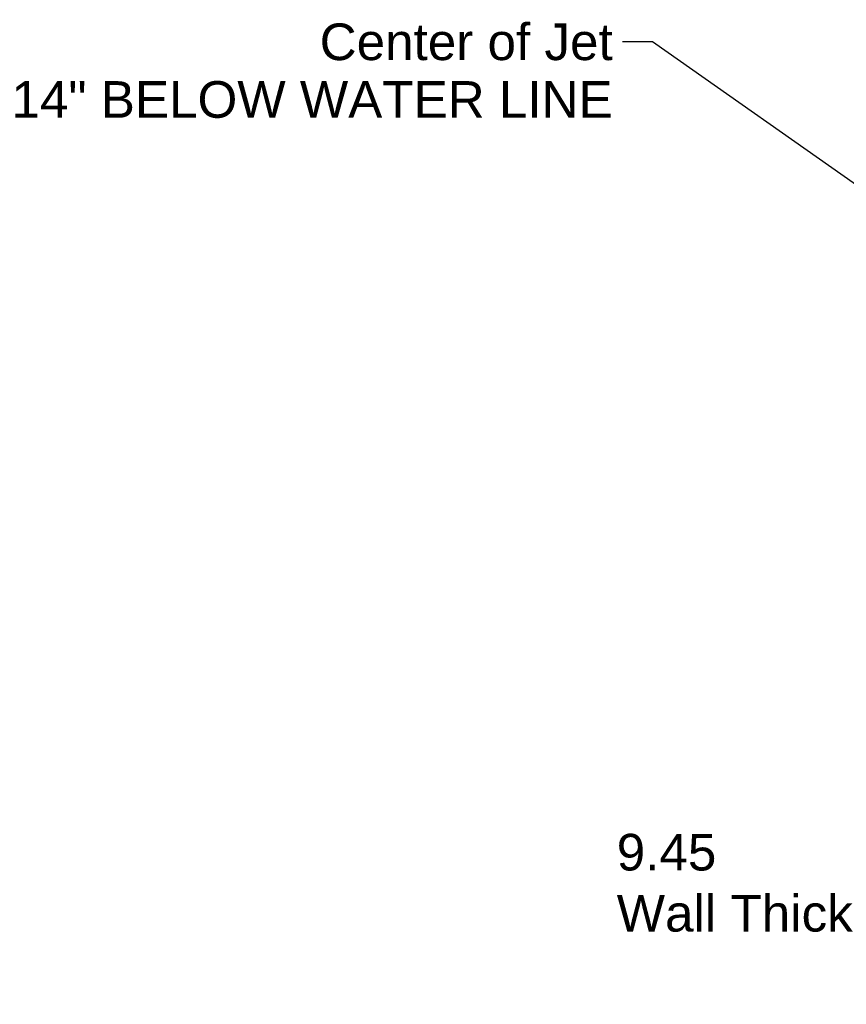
# Model space of a CAD drawing. Header units: inches. Extents: x 0 to 234, y 0 to 165.
# Tile 61 of 85: x 113 to 140, y 49 to 81. Entities that reach past the tile are written whole.
import ezdxf

# ---------------------------------------------------------------- set-up
doc = ezdxf.new("R2010")
doc.units = ezdxf.units.IN
doc.header["$LTSCALE"] = 10
doc.header["$MEASUREMENT"] = 0
doc.layers.add('Dimension (ANSI)', color=7, linetype='Continuous', lineweight=25)
doc.layers.add('Symbol (ANSI)', color=7, linetype='Continuous', lineweight=25)
doc.styles.add('Note Text (ANSI)', font='arial.ttf')
doc.dimstyles.new('Default (ANSI)', dxfattribs={"dimscale": 10, "dimtxt": 0.12, "dimasz": 0.098425, "dimexe": 0.125, "dimexo": 0.0625, "dimgap": 0.031496, "dimtad": 0, "dimtih": 1, "dimtoh": 1, "dimrnd": 1e-08, "dimzin": 4, "dimdsep": 46, "dimtxsty": 'Note Text (ANSI)', "dimcen": 0.09, "dimdle": 0.393701, "dimclrd": 256, "dimclre": 256, "dimclrt": 256, "dimadec": 0, "dimazin": 1, "dimtfac": 1, "dimtofl": 0, "dimtmove": 0, "dimatfit": 3, "dimfxl": 1, "dimtolj": 1, "dimtzin": 4, "dimlwd": -1, "dimlwe": -1, "dimarcsym": 0})
doc.dimstyles.new('Default (ANSI)$7', dxfattribs={"dimscale": 10, "dimtxt": 0.12, "dimasz": 0.098425, "dimexe": 0.125, "dimexo": 0.0625, "dimgap": 0.031496, "dimtad": 0, "dimtih": 1, "dimtoh": 1, "dimrnd": 1e-08, "dimzin": 4, "dimdsep": 46, "dimtxsty": 'Note Text (ANSI)', "dimcen": 0.09, "dimdle": 0.393701, "dimclrd": 256, "dimclre": 256, "dimclrt": 256, "dimadec": 0, "dimazin": 1, "dimtfac": 1, "dimtofl": 0, "dimtmove": 0, "dimatfit": 3, "dimfxl": 1, "dimtolj": 1, "dimtzin": 4, "dimlwd": -1, "dimlwe": -1, "dimarcsym": 0})

# ---------------------------------------------------------------- blocks, each defined once
blk = doc.blocks.new('*D18')
at = {"layer": 'Defpoints', "color": 0, "transparency": 16777216}
for p in [(156.633, 57.12), (147.184, 53.279), (156.633, 53.279)]:
    blk.add_point(p, dxfattribs=at)
at = {"layer": 'Dimension (ANSI)', "transparency": 16777216}
for p, q in [((156.633, 56.495), (156.633, 52.029)), ((147.184, 53.279), (143.694, 53.279)), ((155.649, 53.279), (148.169, 53.279))]:
    blk.add_line(p, q, dxfattribs=at)
for points in [[(148.169, 53.444), (148.169, 53.115), (147.184, 53.279)], [(155.649, 53.444), (155.649, 53.115), (156.633, 53.279)]]:
    blk.add_solid(points, dxfattribs=at)
at = {"layer": 'Dimension (ANSI)', "transparency": 16777216, "insert": (132.192, 54.086), "char_height": 1.2, "attachment_point": 1, "style": 'Note Text (ANSI)'}
blk.add_mtext('\\A1;\\fArial|b0|i0;9.45\\P\\fArial|b0|i0;Wall Thickness', dxfattribs=at)

msp = doc.modelspace()

# ---------------------------------------------------------------- texts
at = {"layer": 'Symbol (ANSI)', "insert": (132.061, 80.631), "char_height": 1.2, "width": 19.6939, "attachment_point": 3, "line_spacing_factor": 0.944221, "style": 'Note Text (ANSI)'}
msp.add_mtext('\\fArial|b0|i0;Center of Jet\\P\\fArial|b0|i0;14" BELOW WATER LINE', dxfattribs=at)

# ---------------------------------------------------------------- dimensions: what is measured, and where the dimension line sits
at = {"layer": 'Dimension (ANSI)'}
dim = msp.add_linear_dim(base=(156.633, 53.279), p1=(147.184, 53.279), p2=(156.633, 57.12), angle=180, text='\\fArial|b0|i0;<>\\P\\fArial|b0|i0;Wall Thickness', dimstyle='Default (ANSI)', override={"dimgap": 0.031496, "dimtih": 0, "dimtoh": 0, "dimdec": 2, "dimse1": 1, "dimtol": 0, "dimlim": 0, "dimtp": 0, "dimtm": 0, "dimtdec": 2, "dimatfit": 2, "dimtvp": -0.25}, dxfattribs=at)
dim.commit()
dim.dimension.update_dxf_attribs({"geometry": '*D18', "text_midpoint": (137.785, 53.279), "dimtype": 160})

# ---------------------------------------------------------------- leaders
at = {"layer": 'Symbol (ANSI)', "annotation_type": 0, "has_hookline": 1, "hookline_direction": 1, "text_width": 19.419}
msp.add_leader([(144.087, 72.486), (133.36, 80.031), (132.376, 80.031)], dimstyle='Default (ANSI)$7', override={"dimtad": 0}, dxfattribs=at)

doc.saveas('drawing.dxf')
